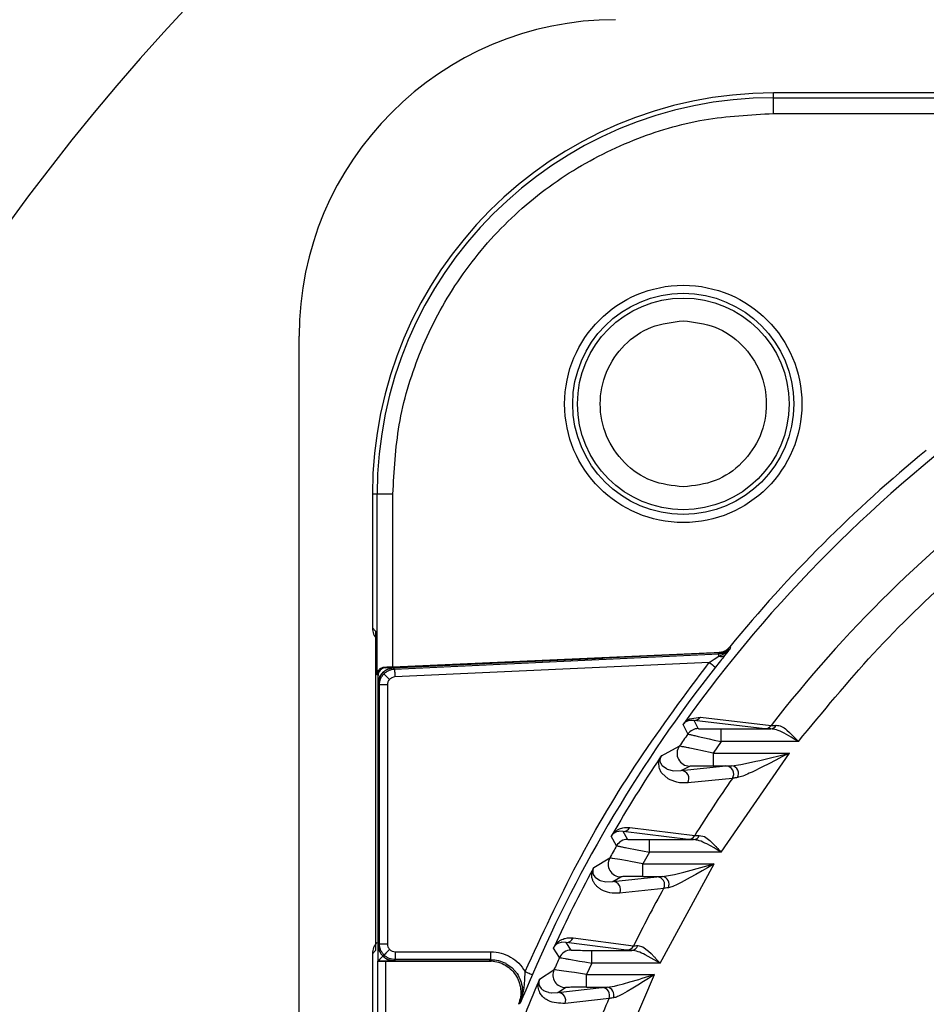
# Model space of a CAD drawing. Header units: millimetres. Extents: x 2719 to 13968, y 3953 to 13921.
# Tile 125 of 160: x 5418 to 5475, y 9454 to 9516. Entities that reach past the tile are written whole.
import ezdxf

# ---------------------------------------------------------------- set-up
doc = ezdxf.new("R2010")
doc.units = ezdxf.units.MM

msp = doc.modelspace()

# ---------------------------------------------------------------- linework, layer by layer
at = {"color": 7, "linetype": 'Continuous', "lineweight": 25}
for p, q in [((5566.462, 9511.159), (5465.522, 9511.159)), ((5465.522, 9510.862), (5465.522, 9511.159)), ((5465.522, 9510.862), (5476.928, 9510.862)), ((5465.522, 9509.862), (5465.522, 9510.862)), ((5465.522, 9509.862), (5476.423, 9509.862)), ((5435.526, 9345.814), (5435.526, 9495.794)), ((5440.456, 9485.795), (5440.159, 9485.795)), ((5440.159, 9485.795), (5440.159, 9477.344)), ((5440.456, 9474.389), (5440.456, 9485.795)), ((5441.455, 9485.795), (5440.456, 9485.795)), ((5441.455, 9474.895), (5441.455, 9485.795)), ((5440.159, 9477.344), (5440.365, 9477.138)), ((5440.365, 9477.138), (5440.365, 9456.958)), ((5441.455, 9474.895), (5462.237, 9475.81)), ((5462.022, 9475.776), (5441.479, 9474.818)), ((5462.025, 9475.77), (5441.485, 9474.812)), ((5441.557, 9474.743), (5462.061, 9475.699)), ((5462.061, 9475.699), (5462.025, 9475.77)), ((5462.061, 9475.696), (5462.061, 9475.699)), ((5462.061, 9475.689), (5462.061, 9475.696)), ((5462.062, 9475.678), (5462.061, 9475.689)), ((5462.062, 9475.663), (5462.062, 9475.678)), ((5462.063, 9475.643), (5462.062, 9475.663)), ((5462.064, 9475.621), (5462.063, 9475.643)), ((5462.066, 9475.594), (5462.064, 9475.621)), ((5462.067, 9475.565), (5462.25, 9475.65)), ((5462.25, 9475.65), (5462.458, 9475.769)), ((5462.628, 9475.858), (5462.439, 9475.616)), ((5462.458, 9475.769), (5462.789, 9476.066)), ((5462.753, 9476.136), (5462.789, 9476.066)), ((5461.452, 9475.17), (5441.58, 9474.244)), ((5461.452, 9475.17), (5461.64, 9475.29)), ((5461.64, 9475.29), (5461.768, 9475.372)), ((5461.768, 9475.372), (5462.067, 9475.565)), ((5462.067, 9475.565), (5462.066, 9475.594)), ((5440.517, 9474.331), (5440.456, 9474.389)), ((5440.889, 9474.426), (5440.881, 9474.434)), ((5440.911, 9474.406), (5440.889, 9474.426)), ((5440.944, 9474.373), (5440.911, 9474.406)), ((5440.989, 9474.33), (5440.944, 9474.373)), ((5440.995, 9474.831), (5440.948, 9474.875)), ((5441.485, 9474.812), (5441.557, 9474.743)), ((5441.557, 9474.743), (5441.558, 9474.732)), ((5441.558, 9474.732), (5441.559, 9474.702)), ((5441.559, 9474.702), (5441.561, 9474.656)), ((5441.561, 9474.656), (5441.564, 9474.594)), ((5441.564, 9474.594), (5441.568, 9474.518)), ((5441.568, 9474.518), (5441.572, 9474.433)), ((5441.572, 9474.433), (5441.576, 9474.34)), ((5440.517, 9456.291), (5440.517, 9474.331)), ((5440.525, 9473.819), (5440.525, 9472.547)), ((5440.604, 9473.744), (5440.531, 9473.813)), ((5440.531, 9473.813), (5440.531, 9457.305)), ((5441.104, 9473.744), (5440.604, 9473.744)), ((5440.604, 9457.378), (5440.604, 9473.744)), ((5441.044, 9474.279), (5440.989, 9474.33)), ((5441.106, 9474.22), (5441.044, 9474.279)), ((5441.104, 9473.744), (5441.104, 9457.378)), ((5441.173, 9474.156), (5441.106, 9474.22)), ((5441.242, 9474.089), (5441.173, 9474.156)), ((5441.576, 9474.34), (5441.58, 9474.244)), ((5460.075, 9471.457), (5459.971, 9471.406)), ((5460.016, 9471.473), (5460.213, 9471.595)), ((5460.112, 9471.471), (5460.075, 9471.457)), ((5460.235, 9471.5), (5460.112, 9471.471)), ((5460.213, 9471.595), (5460.891, 9471.7)), ((5460.263, 9471.504), (5460.235, 9471.5)), ((5460.49, 9471.493), (5460.263, 9471.504)), ((5464.972, 9470.977), (5460.49, 9471.493)), ((5460.754, 9470.982), (5460.49, 9471.493)), ((5460.891, 9471.7), (5465.364, 9471.173)), ((5460.102, 9470.644), (5459.797, 9471.24)), ((5462.214, 9470.161), (5462.214, 9470.961)), ((5462.214, 9470.961), (5465.336, 9470.961)), ((5466.634, 9470.443), (5466.186, 9470.695)), ((5466.365, 9470.89), (5466.533, 9470.74)), ((5466.533, 9470.74), (5466.724, 9470.551)), ((5460.76, 9470.485), (5461.44, 9470.333)), ((5461.44, 9470.333), (5461.774, 9470.259)), ((5462.214, 9470.161), (5461.695, 9469.434)), ((5461.774, 9470.259), (5462.214, 9470.161)), ((5467.088, 9470.161), (5462.214, 9470.161)), ((5466.832, 9470.322), (5466.634, 9470.443)), ((5466.724, 9470.551), (5467.088, 9470.161)), ((5467.088, 9470.161), (5466.832, 9470.322)), ((5458.43, 9469.266), (5459.559, 9469.868)), ((5460.722, 9469.641), (5460.236, 9469.741)), ((5460.92, 9469.6), (5460.722, 9469.641)), ((5461.695, 9469.434), (5460.92, 9469.6)), ((5461.695, 9469.434), (5461.695, 9468.634)), ((5461.695, 9469.434), (5466.528, 9469.434)), ((5462.215, 9463.162), (5466.528, 9469.434)), ((5464.656, 9468.975), (5466.528, 9469.434)), ((5466.528, 9469.434), (5466.052, 9469.189)), ((5458.278, 9468.537), (5458.259, 9468.796)), ((5458.338, 9469.01), (5458.337, 9468.963)), ((5458.353, 9468.861), (5458.365, 9468.827)), ((5458.365, 9468.827), (5458.459, 9468.666)), ((5463.456, 9468.71), (5463.735, 9468.766)), ((5463.735, 9468.766), (5464.394, 9468.913)), ((5464.394, 9468.913), (5464.656, 9468.975)), ((5465.666, 9468.991), (5465.21, 9468.758)), ((5466.052, 9469.189), (5465.666, 9468.991)), ((5458.301, 9468.453), (5458.278, 9468.537)), ((5458.417, 9468.215), (5458.301, 9468.453)), ((5458.458, 9468.156), (5458.417, 9468.215)), ((5458.853, 9467.809), (5458.458, 9468.156)), ((5458.459, 9468.666), (5458.478, 9468.643)), ((5458.478, 9468.643), (5458.744, 9468.45)), ((5458.744, 9468.45), (5458.803, 9468.424)), ((5458.803, 9468.424), (5459.197, 9468.322)), ((5459.197, 9468.322), (5459.203, 9468.321)), ((5459.203, 9468.321), (5459.677, 9468.329)), ((5459.677, 9468.329), (5462.508, 9468.618)), ((5459.677, 9468.329), (5460.216, 9468.613)), ((5461.695, 9468.634), (5462.882, 9468.634)), ((5462.882, 9468.634), (5463.456, 9468.71)), ((5464.162, 9468.238), (5463.981, 9468.155)), ((5464.815, 9468.558), (5464.162, 9468.238)), ((5465.21, 9468.758), (5464.815, 9468.558)), ((5458.982, 9467.74), (5458.853, 9467.809)), ((5459.413, 9467.593), (5458.982, 9467.74)), ((5459.58, 9467.564), (5459.413, 9467.593)), ((5460.09, 9467.555), (5459.58, 9467.564)), ((5462.915, 9467.835), (5460.09, 9467.555)), ((5455.585, 9464.45), (5455.544, 9464.434)), ((5455.719, 9464.485), (5455.585, 9464.449)), ((5455.75, 9464.49), (5455.719, 9464.485)), ((5456.007, 9464.478), (5455.75, 9464.49)), ((5460.114, 9463.978), (5456.007, 9464.478)), ((5456.294, 9463.983), (5456.007, 9464.478)), ((5456.433, 9464.725), (5460.535, 9464.216)), ((5455.599, 9463.579), (5455.257, 9464.176)), ((5455.449, 9464.382), (5455.436, 9464.373)), ((5457.667, 9463.162), (5457.667, 9463.962)), ((5457.667, 9463.962), (5460.455, 9463.962)), ((5460.825, 9464.231), (5461.147, 9464.151)), ((5461.147, 9464.151), (5461.493, 9463.903)), ((5461.493, 9463.903), (5461.66, 9463.749)), ((5456.234, 9463.443), (5456.9, 9463.311)), ((5456.9, 9463.311), (5457.23, 9463.247)), ((5457.23, 9463.247), (5457.667, 9463.162)), ((5457.667, 9463.162), (5457.248, 9462.435)), ((5462.215, 9463.162), (5457.667, 9463.162)), ((5461.755, 9463.439), (5461.302, 9463.689)), ((5461.66, 9463.749), (5461.851, 9463.556)), ((5461.954, 9463.32), (5461.755, 9463.439)), ((5462.215, 9463.162), (5461.954, 9463.32)), ((5454.154, 9462.202), (5455.162, 9462.803)), ((5455.811, 9462.699), (5455.343, 9462.779)), ((5456.284, 9462.615), (5455.811, 9462.699)), ((5456.478, 9462.579), (5456.284, 9462.615)), ((5457.248, 9462.435), (5456.478, 9462.579)), ((5454.085, 9461.936), (5454.087, 9461.897)), ((5457.248, 9461.635), (5457.248, 9462.435)), ((5457.248, 9462.435), (5461.769, 9462.435)), ((5458.342, 9456.163), (5461.769, 9462.435)), ((5459.841, 9461.909), (5460.076, 9461.971)), ((5460.076, 9461.971), (5461.769, 9462.435)), ((5461.003, 9461.994), (5460.599, 9461.763)), ((5461.343, 9462.19), (5461.003, 9461.994)), ((5461.769, 9462.435), (5461.343, 9462.19)), ((5454.109, 9461.797), (5454.122, 9461.764)), ((5454.122, 9461.764), (5454.219, 9461.61)), ((5454.219, 9461.61), (5454.238, 9461.589)), ((5454.238, 9461.589), (5454.523, 9461.398)), ((5454.523, 9461.398), (5454.551, 9461.387)), ((5454.551, 9461.387), (5454.92, 9461.3)), ((5454.92, 9461.3), (5454.924, 9461.299)), ((5454.924, 9461.299), (5455.351, 9461.314)), ((5455.351, 9461.314), (5458.139, 9461.619)), ((5455.351, 9461.314), (5455.86, 9461.614)), ((5457.248, 9461.635), (5458.489, 9461.635)), ((5458.489, 9461.635), (5459.003, 9461.708)), ((5459.003, 9461.708), (5459.248, 9461.762)), ((5459.248, 9461.762), (5459.841, 9461.909)), ((5460.249, 9461.566), (5459.673, 9461.254)), ((5460.599, 9461.763), (5460.249, 9461.566)), ((5458.572, 9460.878), (5455.788, 9460.581)), ((5459.673, 9461.254), (5459.514, 9461.173)), ((5440.525, 9458.549), (5440.525, 9457.299)), ((5452.854, 9457.749), (5456.672, 9457.259)), ((5440.365, 9456.958), (5440.159, 9456.752)), ((5440.531, 9457.305), (5440.604, 9457.378)), ((5440.604, 9457.378), (5441.104, 9457.378)), ((5441.182, 9456.956), (5441.117, 9456.891)), ((5441.25, 9457.024), (5441.182, 9456.956)), ((5451.986, 9456.515), (5451.606, 9457.111)), ((5451.797, 9457.349), (5451.784, 9457.339)), ((5451.94, 9457.428), (5451.897, 9457.409)), ((5452.086, 9457.47), (5451.941, 9457.427)), ((5452.102, 9457.472), (5452.086, 9457.47)), ((5452.406, 9457.463), (5452.102, 9457.472)), ((5456.227, 9456.979), (5452.406, 9457.463)), ((5452.714, 9456.983), (5452.406, 9457.463)), ((5454.024, 9456.163), (5454.024, 9456.963)), ((5454.024, 9456.963), (5456.552, 9456.963)), ((5456.943, 9457.269), (5457.261, 9457.177)), ((5457.261, 9457.177), (5457.61, 9456.916)), ((5440.159, 9456.752), (5440.159, 9355.813)), ((5440.557, 9456.331), (5440.528, 9456.302)), ((5440.604, 9456.378), (5440.557, 9456.331)), ((5440.666, 9456.44), (5440.604, 9456.378)), ((5440.742, 9456.516), (5440.666, 9456.44)), ((5440.827, 9456.601), (5440.742, 9456.516)), ((5440.92, 9456.694), (5440.827, 9456.601)), ((5440.905, 9456.679), (5440.897, 9456.671)), ((5440.926, 9456.7), (5440.905, 9456.679)), ((5441.017, 9456.791), (5440.92, 9456.694)), ((5440.959, 9456.733), (5440.926, 9456.7)), ((5441.003, 9456.777), (5440.959, 9456.733)), ((5441.057, 9456.831), (5441.003, 9456.777)), ((5441.117, 9456.891), (5441.057, 9456.831)), ((5441.604, 9456.378), (5441.531, 9456.305)), ((5441.604, 9456.878), (5447.647, 9456.878)), ((5441.604, 9456.878), (5441.604, 9456.378)), ((5447.647, 9456.378), (5441.604, 9456.378)), ((5447.54, 9456.305), (5447.647, 9456.378)), ((5447.647, 9456.378), (5447.647, 9456.878)), ((5452.605, 9456.4), (5453.261, 9456.289)), ((5458.342, 9456.163), (5457.408, 9456.684)), ((5457.61, 9456.916), (5457.779, 9456.757)), ((5457.779, 9456.757), (5457.973, 9456.56)), ((5440.517, 9456.291), (5440.499, 9456.273)), ((5440.499, 9384.835), (5440.499, 9456.273)), ((5440.528, 9456.302), (5440.517, 9456.291)), ((5447.734, 9456.282), (5440.999, 9456.282)), ((5441.525, 9456.299), (5447.53, 9456.299)), ((5441.531, 9456.305), (5447.54, 9456.305)), ((5448.587, 9456.144), (5448.991, 9455.859)), ((5448.991, 9455.859), (5449.305, 9455.497)), ((5450.727, 9455.138), (5451.638, 9455.739)), ((5452.269, 9455.656), (5451.813, 9455.72)), ((5453.261, 9456.289), (5453.591, 9456.235)), ((5453.591, 9456.235), (5454.024, 9456.163)), ((5454.024, 9456.163), (5453.692, 9455.436)), ((5458.342, 9456.163), (5454.024, 9456.163)), ((5449.743, 9454.599), (5449.785, 9455.106)), ((5449.785, 9455.106), (5449.813, 9455.626)), ((5449.813, 9455.626), (5449.902, 9455.588)), ((5449.902, 9455.588), (5449.987, 9455.551)), ((5449.987, 9455.551), (5450.066, 9455.517)), ((5450.066, 9455.517), (5450.135, 9455.487)), ((5450.272, 9455.428), (5450.068, 9454.955)), ((5450.135, 9455.487), (5450.192, 9455.463)), ((5450.192, 9455.463), (5450.235, 9455.444)), ((5450.235, 9455.444), (5450.262, 9455.433)), ((5450.262, 9455.433), (5450.272, 9455.428)), ((5452.736, 9455.586), (5452.269, 9455.656)), ((5452.928, 9455.556), (5452.736, 9455.586)), ((5453.692, 9455.436), (5452.928, 9455.556)), ((5453.692, 9454.636), (5453.692, 9455.436)), ((5453.692, 9455.436), (5457.99, 9455.436)), ((5455.316, 9449.164), (5457.99, 9455.436)), ((5456.438, 9454.966), (5456.995, 9455.132)), ((5456.995, 9455.132), (5457.21, 9455.197)), ((5457.21, 9455.197), (5457.99, 9455.436)), ((5457.605, 9455.191), (5457.3, 9454.998)), ((5457.99, 9455.436), (5457.605, 9455.191)), ((5449.636, 9454.587), (5449.633, 9454.146)), ((5449.711, 9454.381), (5449.743, 9454.599)), ((5449.854, 9454.456), (5449.766, 9454.251)), ((5450.068, 9454.955), (5449.854, 9454.456)), ((5450.682, 9454.872), (5450.686, 9454.835)), ((5450.713, 9454.738), (5450.727, 9454.706)), ((5450.727, 9454.706), (5450.827, 9454.559)), ((5450.827, 9454.559), (5450.847, 9454.539)), ((5451.884, 9454.299), (5454.662, 9454.62)), ((5451.884, 9454.299), (5452.369, 9454.615)), ((5453.692, 9454.636), (5454.994, 9454.636)), ((5454.994, 9454.636), (5455.462, 9454.707)), ((5455.462, 9454.707), (5455.682, 9454.759)), ((5455.682, 9454.759), (5456.026, 9454.849)), ((5456.026, 9454.849), (5456.438, 9454.966)), ((5456.622, 9454.575), (5456.263, 9454.361)), ((5456.936, 9454.769), (5456.622, 9454.575)), ((5457.3, 9454.998), (5456.936, 9454.769)), ((5449.633, 9454.146), (5449.501, 9453.628)), ((5449.672, 9454.03), (5449.501, 9453.628)), ((5449.501, 9453.628), (5449.599, 9453.901)), ((5449.599, 9453.901), (5449.655, 9454.104)), ((5449.655, 9454.104), (5449.711, 9454.381)), ((5449.766, 9454.251), (5449.672, 9454.03)), ((5451.136, 9454.359), (5451.149, 9454.354)), ((5451.149, 9454.354), (5451.281, 9454.314)), ((5451.281, 9454.314), (5451.318, 9454.305)), ((5451.318, 9454.305), (5451.478, 9454.281)), ((5451.478, 9454.281), (5451.497, 9454.28)), ((5451.497, 9454.28), (5451.884, 9454.299)), ((5455.116, 9453.921), (5452.341, 9453.607)), ((5456.263, 9454.361), (5455.963, 9454.193)), ((5449.501, 9453.628), (5449.394, 9453.557))]:
    msp.add_line(p, q, dxfattribs=at)
at = {"color": 8, "linetype": 'Continuous', "lineweight": 25}
for p, q in [((5440.995, 9474.831), (5454.724, 9475.436)), ((5440.517, 9456.291), (5447.661, 9456.291)), ((5440.999, 9452.638), (5440.999, 9456.282))]:
    msp.add_line(p, q, dxfattribs=at)
at = {"color": 7, "linetype": 'Continuous', "lineweight": 25}
for radius in [7.499, 6.99, 6.69]:
    msp.add_circle((5459.812, 9491.505), radius, dxfattribs=at)
at = {"color": 30, "true_color": 0xf26722}
for centre, radius, start, end in [((5530.513, 8540.921), 2359.686, 330, 180), ((4650.63, 8540.921), 1479.803, 28.644316, 121.355684)]:
    msp.add_arc(centre, radius, start, end, dxfattribs=at)
at = {"color": 7, "linetype": 'Continuous', "lineweight": 25}
for centre, radius, start, end in [((5530.513, 9420.804), 163.325, 114.53649, 154.55635), ((5530.513, 9420.804), 150.98, 116.61465, 263.40235), ((5530.513, 9420.804), 139.981, 121.00272, 238.99728), ((5455.523, 9495.794), 19.997, 90, 180), ((5465.522, 9485.795), 25.363, 90, 180), ((5465.522, 9485.795), 25.066, 90, 180), ((5530.513, 9420.804), 82.35, 110.98969, 142.29115), ((5530.513, 9420.804), 86.86, 125.63251, 144.44293), ((5530.513, 9420.804), 87.488, 129.23628, 140.76368), ((5462.215, 9475.867), 0.336, 243.88933, 311.8235), ((5725.99, 9810.818), 427.364, 231.75689, 231.82391), ((5441.017, 9474.331), 0.5, 92.55249, 179.97681), ((5530.513, 9420.804), 87.393, 141.78945, 156.65967), ((5460.488, 9471.987), 0.494, 270.24821, 324.52035), ((5530.513, 9420.804), 86.266, 144.7078, 145.33676), ((5460.755, 9470.181), 0.8, 90.02443, 144.69617), ((5464.969, 9471.471), 0.494, 270.28556, 322.98378), ((5465.314, 9471.366), 0.405, 273.16253, 334.85146), ((5460.217, 9469.413), 0.8, 145.38567, 269.95118), ((5530.513, 9420.804), 86.86, 146.14681, 149.9841), ((5459.67, 9467.828), 0.501, 327.00117, 89.16533), ((5462.5, 9468.117), 0.501, 325.79112, 89.12506), ((5462.794, 9468.132), 0.509, 330.84287, 80.10663), ((5530.513, 9420.804), 82.35, 145.17202, 148.18582), ((5456.005, 9464.973), 0.495, 270.25304, 329.93463), ((5456.294, 9463.182), 0.8, 90.00704, 150.25592), ((5460.112, 9464.473), 0.495, 270.28247, 328.76103), ((5460.431, 9464.384), 0.422, 273.23938, 338.83511), ((5530.513, 9420.804), 86.266, 150.27393, 150.86565), ((5455.861, 9462.414), 0.8, 150.91038, 269.95393), ((5530.513, 9420.804), 86.86, 151.59593, 155.23129), ((5455.344, 9460.813), 0.501, 332.40012, 89.2879), ((5458.132, 9461.118), 0.501, 331.32704, 89.27232), ((5458.414, 9461.137), 0.504, 334.72535, 81.4533), ((5530.513, 9420.804), 82.35, 150.88059, 153.72481), ((5452.404, 9457.959), 0.496, 270.26365, 335.0536), ((5452.714, 9456.183), 0.8, 90.01135, 155.53113), ((5456.225, 9457.475), 0.496, 270.27422, 334.23312), ((5456.526, 9457.398), 0.436, 273.41969, 342.75259), ((5530.513, 9420.804), 86.266, 155.54609, 156.11098), ((5452.369, 9455.415), 0.8, 156.14872, 269.96265), ((5530.513, 9420.804), 86.86, 156.77663, 160.26546), ((5454.656, 9454.12), 0.501, 336.61717, 89.35466), ((5454.929, 9454.142), 0.498, 338.60373, 82.50109), ((5451.878, 9453.798), 0.501, 337.54474, 89.36704), ((5530.513, 9420.804), 82.35, 156.28746, 159.01031)]:
    msp.add_arc(centre, radius, start, end, dxfattribs=at)
for centre, major_axis, ratio, start_param, end_param in [((5441.159, 9477.343), (0.707, -0.707), 0.999695, 3.926839, 4.712389), ((5441.455, 9474.912), (1, 0.044), 0.017438, 4.179692, 4.71162), ((5441.159, 9456.753), (-0.707, -0.707), 0.999695, 4.712389, 5.497939), ((5440.999, 9456.273), (0.5, 0), 0.017455, 1.570796, 3.124139)]:
    msp.add_ellipse(centre, major_axis=major_axis, ratio=ratio, start_param=start_param, end_param=end_param, dxfattribs=at)
for points, knots in [([(5385.012, 9500.229), (5386.403, 9505.703), (5389.184, 9516.65), (5394.371, 9532.798), (5400.294, 9548.711), (5407.009, 9564.31), (5414.449, 9579.516), (5422.636, 9594.334), (5431.506, 9608.792), (5438.014, 9618.054), (5441.267, 9622.685)], [0, 0, 0, 0, 0.123933, 0.247867, 0.373112, 0.498358, 0.623165, 0.747973, 0.873986, 1, 1, 1, 1]), ([(5441.455, 9485.795), (5441.533, 9487.263), (5441.693, 9490.286), (5442.804, 9493.992), (5444.115, 9496.885), (5445.77, 9499.715), (5448.383, 9502.934), (5452.232, 9506.063), (5456.545, 9508.284), (5461.03, 9509.623), (5464.054, 9509.784), (5465.522, 9509.862)], [0, 0, 0, 0, 0.116496, 0.239971, 0.304366, 0.368744, 0.500081, 0.631419, 0.760028, 0.883503, 1, 1, 1, 1]), ([(5459.812, 9486.256), (5459.125, 9486.335), (5457.751, 9486.493), (5456.004, 9487.707), (5454.836, 9489.442), (5454.426, 9491.505), (5454.836, 9493.569), (5456.004, 9495.304), (5457.751, 9496.518), (5459.125, 9496.676), (5459.812, 9496.755)], [0, 0, 0, 0, 0.125001, 0.249998, 0.375, 0.499997, 0.625002, 0.749997, 0.874999, 1, 1, 1, 1]), ([(5459.812, 9496.755), (5460.499, 9496.676), (5461.873, 9496.518), (5463.62, 9495.304), (5464.788, 9493.569), (5465.198, 9491.505), (5464.788, 9489.442), (5463.62, 9487.707), (5461.873, 9486.493), (5460.499, 9486.335), (5459.812, 9486.256)], [0, 0, 0, 0, 0.125001, 0.250002, 0.374999, 0.500003, 0.624999, 0.750002, 0.874999, 1, 1, 1, 1]), ([(5467.088, 9470.161), (5468.636, 9472.046), (5471.741, 9475.827), (5477.04, 9480.94), (5482.767, 9485.597), (5488.911, 9489.688), (5495.364, 9493.235), (5499.894, 9495.081), (5502.153, 9496.001)], [0, 0, 0, 0, 0.165854, 0.332582, 0.5, 0.66743, 0.834153, 1, 1, 1, 1]), ([(5462.439, 9475.616), (5462.349, 9475.501), (5462.168, 9475.27), (5461.953, 9474.998), (5461.845, 9474.861)], [0, 0, 0, 0, 0.49887, 1, 1, 1, 1]), ([(5462.75, 9476.142), (5462.702, 9476.091), (5462.607, 9475.988), (5462.428, 9475.876), (5462.231, 9475.798), (5462.092, 9475.783), (5462.022, 9475.776)], [0, 0, 0, 0, 0.249993, 0.500013, 0.749993, 1, 1, 1, 1]), ([(5462.025, 9475.77), (5462.095, 9475.777), (5462.234, 9475.792), (5462.431, 9475.87), (5462.61, 9475.982), (5462.705, 9476.085), (5462.753, 9476.136)], [0, 0, 0, 0, 0.2505948, 0.4999083, 0.7508152, 1, 1, 1, 1]), ([(5462.789, 9476.066), (5462.741, 9476.014), (5462.646, 9475.911), (5462.466, 9475.799), (5462.27, 9475.721), (5462.13, 9475.706), (5462.061, 9475.699)], [0, 0, 0, 0, 0.249959, 0.499861, 0.749809, 1, 1, 1, 1]), ([(5462.789, 9476.066), (5462.763, 9476.032), (5462.711, 9475.966), (5462.655, 9475.894), (5462.628, 9475.858)], [0, 0, 0, 0, 0.507752, 1, 1, 1, 1]), ([(5449.813, 9455.626), (5450.877, 9457.926), (5453.006, 9462.528), (5456.905, 9469.075), (5459.937, 9473.139), (5461.452, 9475.17)], [0, 0, 0, 0, 0.333276, 0.666714, 1, 1, 1, 1]), ([(5440.456, 9474.389), (5440.456, 9474.391), (5440.457, 9474.417), (5440.469, 9474.526), (5440.545, 9474.686), (5440.723, 9474.837), (5440.879, 9474.863), (5440.948, 9474.875)], [0, 0, 0, 0, 0.0055354, 0.1220327, 0.5022193, 0.7764382, 1, 1, 1, 1]), ([(5440.525, 9473.819), (5440.539, 9473.946), (5440.568, 9474.201), (5440.786, 9474.525), (5441.1, 9474.758), (5441.352, 9474.798), (5441.479, 9474.818)], [0, 0, 0, 0, 0.250025, 0.5000169, 0.7500066, 1, 1, 1, 1]), ([(5441.485, 9474.812), (5441.36, 9474.793), (5441.108, 9474.753), (5440.791, 9474.519), (5440.573, 9474.193), (5440.545, 9473.939), (5440.531, 9473.813)], [0, 0, 0, 0, 0.246058, 0.500003, 0.753927, 1, 1, 1, 1]), ([(5440.604, 9473.744), (5440.607, 9473.808), (5440.614, 9473.935), (5440.671, 9474.118), (5440.757, 9474.289), (5440.839, 9474.386), (5440.881, 9474.434)], [0, 0, 0, 0, 0.249961, 0.499986, 0.749988, 1, 1, 1, 1]), ([(5440.881, 9474.434), (5440.927, 9474.478), (5441.02, 9474.565), (5441.187, 9474.659), (5441.367, 9474.723), (5441.494, 9474.736), (5441.557, 9474.743)], [0, 0, 0, 0, 0.249998, 0.500025, 0.749992, 1, 1, 1, 1]), ([(5441.242, 9474.089), (5441.202, 9474.039), (5441.123, 9473.937), (5441.11, 9473.808), (5441.104, 9473.744)], [0, 0, 0, 0, 0.4996176, 1, 1, 1, 1]), ([(5441.58, 9474.244), (5441.517, 9474.234), (5441.389, 9474.215), (5441.291, 9474.131), (5441.242, 9474.089)], [0, 0, 0, 0, 0.499583, 1, 1, 1, 1]), ([(5459.971, 9471.406), (5459.948, 9471.39), (5459.915, 9471.366), (5459.867, 9471.323), (5459.834, 9471.288), (5459.813, 9471.262), (5459.802, 9471.247), (5459.797, 9471.24)], [0, 0, 0, 0, 0.541622, 0.800874, 0.908195, 0.954632, 1, 1, 1, 1]), ([(5459.797, 9471.24), (5459.804, 9471.25), (5459.82, 9471.273), (5459.839, 9471.299), (5459.849, 9471.314)], [0, 0, 0, 0, 0.443401, 1, 1, 1, 1]), ([(5459.849, 9471.314), (5459.863, 9471.329), (5459.892, 9471.362), (5459.951, 9471.421), (5459.988, 9471.451), (5460.016, 9471.473)], [0, 0, 0, 0, 0.186131, 0.411361, 1, 1, 1, 1]), ([(5460.102, 9470.644), (5460.11, 9470.64), (5460.128, 9470.633), (5460.259, 9470.602), (5460.462, 9470.553), (5460.659, 9470.508), (5460.76, 9470.485)], [0, 0, 0, 0, 0.2349967, 0.4789961, 0.7335533, 1, 1, 1, 1]), ([(5460.754, 9470.982), (5460.761, 9470.98), (5460.776, 9470.977), (5460.881, 9470.973), (5461.035, 9470.969), (5461.296, 9470.965), (5461.695, 9470.962), (5462.041, 9470.961), (5462.214, 9470.961)], [0, 0, 0, 0, 0.123359, 0.249548, 0.372115, 0.500416, 0.750066, 1, 1, 1, 1]), ([(5465.336, 9470.961), (5465.249, 9470.963), (5465.075, 9470.968), (5465.006, 9470.974), (5464.972, 9470.977)], [0, 0, 0, 0, 0.506909, 1, 1, 1, 1]), ([(5466.186, 9470.695), (5466.022, 9470.775), (5465.728, 9470.917), (5465.456, 9470.948), (5465.336, 9470.961)], [0, 0, 0, 0, 0.559451, 1, 1, 1, 1]), ([(5465.364, 9471.173), (5465.393, 9471.174), (5465.455, 9471.176), (5465.604, 9471.187), (5465.681, 9471.193)], [0, 0, 0, 0, 0.48518, 1, 1, 1, 1]), ([(5465.681, 9471.193), (5465.792, 9471.183), (5466.012, 9471.164), (5466.248, 9470.981), (5466.365, 9470.89)], [0, 0, 0, 0, 0.50428, 1, 1, 1, 1]), ([(5459.75, 9469.837), (5459.696, 9469.847), (5459.591, 9469.866), (5459.569, 9469.867), (5459.559, 9469.868)], [0, 0, 0, 0, 0.509844, 1, 1, 1, 1]), ([(5460.236, 9469.741), (5460.137, 9469.761), (5459.944, 9469.801), (5459.814, 9469.825), (5459.75, 9469.837)], [0, 0, 0, 0, 0.512767, 1, 1, 1, 1]), ([(5458.259, 9468.796), (5458.266, 9468.845), (5458.28, 9468.932), (5458.304, 9469.046), (5458.364, 9469.162), (5458.379, 9469.191)], [0, 0, 0, 0, 0.499309, 0.873043, 1, 1, 1, 1]), ([(5458.337, 9468.963), (5458.337, 9468.949), (5458.339, 9468.911), (5458.348, 9468.88), (5458.353, 9468.861)], [0, 0, 0, 0, 0.36535, 1, 1, 1, 1]), ([(5458.347, 9469.072), (5458.346, 9469.065), (5458.341, 9469.042), (5458.339, 9469.023), (5458.338, 9469.01)], [0, 0, 0, 0, 0.333262, 1, 1, 1, 1]), ([(5458.43, 9469.266), (5458.428, 9469.262), (5458.423, 9469.255), (5458.41, 9469.235), (5458.389, 9469.196), (5458.377, 9469.172), (5458.364, 9469.14), (5458.355, 9469.108), (5458.35, 9469.085), (5458.347, 9469.072)], [0, 0, 0, 0, 0.023905, 0.055564, 0.149537, 0.375394, 0.410327, 0.667475, 1, 1, 1, 1]), ([(5458.379, 9469.191), (5458.389, 9469.206), (5458.404, 9469.228), (5458.421, 9469.253), (5458.427, 9469.262), (5458.43, 9469.266)], [0, 0, 0, 0, 0.572804, 0.800845, 1, 1, 1, 1]), ([(5460.216, 9468.613), (5460.226, 9468.615), (5460.244, 9468.618), (5460.355, 9468.622), (5460.512, 9468.626), (5460.775, 9468.63), (5461.174, 9468.633), (5461.521, 9468.634), (5461.695, 9468.634)], [0, 0, 0, 0, 0.123512, 0.250395, 0.37324, 0.500881, 0.75045, 1, 1, 1, 1]), ([(5462.508, 9468.618), (5462.544, 9468.621), (5462.619, 9468.627), (5462.793, 9468.631), (5462.882, 9468.634)], [0, 0, 0, 0, 0.492725, 1, 1, 1, 1]), ([(5463.981, 9468.155), (5463.842, 9468.091), (5463.57, 9467.967), (5463.347, 9467.911), (5463.239, 9467.884)], [0, 0, 0, 0, 0.5136685, 1, 1, 1, 1]), ([(5463.239, 9467.884), (5463.162, 9467.874), (5463.013, 9467.853), (5462.947, 9467.841), (5462.915, 9467.835)], [0, 0, 0, 0, 0.51508, 1, 1, 1, 1]), ([(5455.302, 9464.255), (5455.316, 9464.274), (5455.347, 9464.317), (5455.411, 9464.391), (5455.549, 9464.522), (5455.75, 9464.637), (5456.079, 9464.747), (5456.292, 9464.734), (5456.433, 9464.725)], [0, 0, 0, 0, 0.01548, 0.034625, 0.085917, 0.246197, 0.499092, 1, 1, 1, 1]), ([(5455.545, 9464.433), (5455.544, 9464.433), (5455.543, 9464.432), (5455.539, 9464.431), (5455.524, 9464.424), (5455.496, 9464.412), (5455.466, 9464.393), (5455.449, 9464.382)], [0, 0, 0, 0, 0.004228, 0.038649, 0.135373, 0.502477, 1, 1, 1, 1]), ([(5455.436, 9464.373), (5455.413, 9464.355), (5455.379, 9464.327), (5455.33, 9464.279), (5455.296, 9464.236), (5455.276, 9464.207), (5455.265, 9464.189), (5455.26, 9464.18), (5455.257, 9464.176)], [0, 0, 0, 0, 0.5338085, 0.7907276, 0.9054794, 0.9552631, 0.9780136, 1, 1, 1, 1]), ([(5455.257, 9464.176), (5455.264, 9464.187), (5455.278, 9464.212), (5455.294, 9464.24), (5455.302, 9464.255)], [0, 0, 0, 0, 0.4839078, 1, 1, 1, 1]), ([(5456.294, 9463.983), (5456.3, 9463.981), (5456.313, 9463.978), (5456.408, 9463.974), (5456.547, 9463.97), (5456.788, 9463.966), (5457.165, 9463.963), (5457.499, 9463.962), (5457.667, 9463.962)], [0, 0, 0, 0, 0.124334, 0.250327, 0.373479, 0.500432, 0.750047, 1, 1, 1, 1]), ([(5460.455, 9463.962), (5460.373, 9463.964), (5460.21, 9463.969), (5460.146, 9463.975), (5460.114, 9463.978)], [0, 0, 0, 0, 0.504379, 1, 1, 1, 1]), ([(5461.302, 9463.689), (5461.136, 9463.77), (5460.841, 9463.915), (5460.573, 9463.948), (5460.455, 9463.962)], [0, 0, 0, 0, 0.559941, 1, 1, 1, 1]), ([(5460.535, 9464.216), (5460.562, 9464.216), (5460.618, 9464.217), (5460.755, 9464.226), (5460.825, 9464.231)], [0, 0, 0, 0, 0.489044, 1, 1, 1, 1]), ([(5455.599, 9463.579), (5455.608, 9463.576), (5455.625, 9463.57), (5455.75, 9463.543), (5455.945, 9463.502), (5456.136, 9463.463), (5456.234, 9463.443)], [0, 0, 0, 0, 0.234509, 0.478703, 0.733585, 1, 1, 1, 1]), ([(5461.851, 9463.556), (5461.896, 9463.508), (5462.016, 9463.379), (5462.138, 9463.246), (5462.215, 9463.162)], [0, 0, 0, 0, 0.373515, 1, 1, 1, 1]), ([(5455.343, 9462.779), (5455.292, 9462.787), (5455.192, 9462.802), (5455.172, 9462.803), (5455.162, 9462.803)], [0, 0, 0, 0, 0.510492, 1, 1, 1, 1]), ([(5455.788, 9460.581), (5455.577, 9460.577), (5455.154, 9460.57), (5454.74, 9460.73), (5454.469, 9460.901), (5454.318, 9461.033), (5454.195, 9461.182), (5454.103, 9461.359), (5454.028, 9461.542), (5454.027, 9461.778), (5454.046, 9461.963), (5454.097, 9462.09), (5454.11, 9462.122)], [0, 0, 0, 0, 0.250056, 0.499812, 0.594298, 0.681217, 0.763429, 0.834041, 0.903784, 0.968626, 0.992044, 1, 1, 1, 1]), ([(5454.154, 9462.202), (5454.15, 9462.195), (5454.143, 9462.181), (5454.129, 9462.151), (5454.117, 9462.122), (5454.104, 9462.084), (5454.086, 9462.008), (5454.086, 9461.968), (5454.085, 9461.936)], [0, 0, 0, 0, 0.025928, 0.058556, 0.138917, 0.220492, 0.37172, 1, 1, 1, 1]), ([(5454.11, 9462.122), (5454.119, 9462.138), (5454.131, 9462.161), (5454.146, 9462.188), (5454.151, 9462.197), (5454.154, 9462.202)], [0, 0, 0, 0, 0.5734561, 0.8017528, 1, 1, 1, 1]), ([(5454.087, 9461.897), (5454.088, 9461.883), (5454.093, 9461.846), (5454.103, 9461.816), (5454.109, 9461.797)], [0, 0, 0, 0, 0.36286, 1, 1, 1, 1]), ([(5457.248, 9461.635), (5457.081, 9461.635), (5456.746, 9461.634), (5456.368, 9461.631), (5456.125, 9461.626), (5455.983, 9461.623), (5455.885, 9461.619), (5455.868, 9461.616), (5455.86, 9461.614)], [0, 0, 0, 0, 0.249366, 0.498637, 0.625926, 0.749117, 0.8755, 1, 1, 1, 1]), ([(5458.139, 9461.619), (5458.173, 9461.622), (5458.242, 9461.627), (5458.406, 9461.632), (5458.489, 9461.635)], [0, 0, 0, 0, 0.49512, 1, 1, 1, 1]), ([(5458.869, 9460.922), (5458.798, 9460.913), (5458.66, 9460.895), (5458.601, 9460.884), (5458.572, 9460.878)], [0, 0, 0, 0, 0.511776, 1, 1, 1, 1]), ([(5459.514, 9461.173), (5459.392, 9461.113), (5459.154, 9460.995), (5458.962, 9460.946), (5458.869, 9460.922)], [0, 0, 0, 0, 0.51275, 1, 1, 1, 1]), ([(5451.644, 9457.195), (5451.661, 9457.223), (5451.702, 9457.29), (5451.786, 9457.396), (5451.911, 9457.517), (5452.116, 9457.65), (5452.456, 9457.771), (5452.694, 9457.758), (5452.854, 9457.749)], [0, 0, 0, 0, 0.019371, 0.045427, 0.120983, 0.246195, 0.494603, 1, 1, 1, 1]), ([(5440.648, 9456.847), (5440.632, 9456.869), (5440.539, 9456.999), (5440.531, 9457.164), (5440.525, 9457.299)], [0, 0, 0, 0, 0.17745, 1, 1, 1, 1]), ([(5440.531, 9457.305), (5440.545, 9457.177), (5440.566, 9456.982), (5440.692, 9456.75), (5440.819, 9456.594), (5440.976, 9456.466), (5441.208, 9456.34), (5441.403, 9456.319), (5441.531, 9456.305)], [0, 0, 0, 0, 0.243844, 0.3715198, 0.4999729, 0.628071, 0.7561056, 1, 1, 1, 1]), ([(5440.897, 9456.671), (5440.853, 9456.72), (5440.766, 9456.818), (5440.675, 9456.993), (5440.615, 9457.181), (5440.608, 9457.312), (5440.604, 9457.378)], [0, 0, 0, 0, 0.2500161, 0.5000247, 0.7500022, 1, 1, 1, 1]), ([(5441.104, 9457.378), (5441.111, 9457.312), (5441.124, 9457.179), (5441.208, 9457.076), (5441.25, 9457.024)], [0, 0, 0, 0, 0.499481, 1, 1, 1, 1]), ([(5441.25, 9457.024), (5441.302, 9456.982), (5441.405, 9456.898), (5441.537, 9456.885), (5441.604, 9456.878)], [0, 0, 0, 0, 0.499628, 1, 1, 1, 1]), ([(5451.784, 9457.339), (5451.761, 9457.318), (5451.725, 9457.286), (5451.677, 9457.232), (5451.644, 9457.183), (5451.625, 9457.15), (5451.614, 9457.128), (5451.609, 9457.117), (5451.606, 9457.111)], [0, 0, 0, 0, 0.529794, 0.787119, 0.904933, 0.955635, 0.978255, 1, 1, 1, 1]), ([(5451.606, 9457.111), (5451.612, 9457.124), (5451.623, 9457.149), (5451.637, 9457.179), (5451.644, 9457.195)], [0, 0, 0, 0, 0.484371, 1, 1, 1, 1]), ([(5451.898, 9457.408), (5451.898, 9457.408), (5451.896, 9457.408), (5451.892, 9457.405), (5451.876, 9457.398), (5451.846, 9457.383), (5451.815, 9457.362), (5451.797, 9457.349)], [0, 0, 0, 0, 0.003786, 0.037296, 0.13351, 0.502072, 1, 1, 1, 1]), ([(5452.714, 9456.983), (5452.72, 9456.982), (5452.732, 9456.979), (5452.818, 9456.975), (5452.947, 9456.972), (5453.174, 9456.967), (5453.535, 9456.964), (5453.861, 9456.963), (5454.024, 9456.963)], [0, 0, 0, 0, 0.124724, 0.250422, 0.374143, 0.500455, 0.749864, 1, 1, 1, 1]), ([(5456.552, 9456.963), (5456.474, 9456.965), (5456.319, 9456.97), (5456.258, 9456.976), (5456.227, 9456.979)], [0, 0, 0, 0, 0.5026649, 1, 1, 1, 1]), ([(5457.408, 9456.684), (5457.253, 9456.759), (5456.951, 9456.906), (5456.683, 9456.944), (5456.552, 9456.963)], [0, 0, 0, 0, 0.512039, 1, 1, 1, 1]), ([(5456.672, 9457.259), (5456.697, 9457.259), (5456.748, 9457.258), (5456.877, 9457.265), (5456.943, 9457.269)], [0, 0, 0, 0, 0.491758, 1, 1, 1, 1]), ([(5441.525, 9456.299), (5441.393, 9456.313), (5441.128, 9456.34), (5440.921, 9456.508), (5440.818, 9456.592)], [0, 0, 0, 0, 0.49997, 1, 1, 1, 1]), ([(5441.604, 9456.378), (5441.538, 9456.382), (5441.407, 9456.389), (5441.219, 9456.449), (5441.043, 9456.54), (5440.946, 9456.627), (5440.897, 9456.671)], [0, 0, 0, 0, 0.249992, 0.50001, 0.750001, 1, 1, 1, 1]), ([(5447.647, 9456.878), (5447.866, 9456.861), (5448.303, 9456.828), (5448.91, 9456.565), (5449.443, 9456.17), (5449.69, 9455.808), (5449.813, 9455.626)], [0, 0, 0, 0, 0.250083, 0.499789, 0.749366, 1, 1, 1, 1]), ([(5447.647, 9456.378), (5447.811, 9456.368), (5448.138, 9456.347), (5448.438, 9456.213), (5448.587, 9456.146)], [0, 0, 0, 0, 0.499698, 1, 1, 1, 1]), ([(5451.986, 9456.515), (5452.017, 9456.507), (5452.066, 9456.495), (5452.325, 9456.449), (5452.51, 9456.416), (5452.605, 9456.4)], [0, 0, 0, 0, 0.479041, 0.7342907, 1, 1, 1, 1]), ([(5457.973, 9456.56), (5458.017, 9456.513), (5458.139, 9456.382), (5458.263, 9456.248), (5458.342, 9456.163)], [0, 0, 0, 0, 0.363689, 1, 1, 1, 1]), ([(5447.54, 9456.305), (5447.703, 9456.294), (5448.028, 9456.272), (5448.487, 9456.088), (5448.89, 9455.808), (5449.213, 9455.436), (5449.438, 9454.997), (5449.547, 9454.518), (5449.544, 9454.023), (5449.444, 9453.713), (5449.394, 9453.557)], [0, 0, 0, 0, 0.124961, 0.249949, 0.374731, 0.499689, 0.624926, 0.750099, 0.875046, 1, 1, 1, 1]), ([(5451.813, 9455.72), (5451.763, 9455.726), (5451.666, 9455.739), (5451.647, 9455.739), (5451.638, 9455.739)], [0, 0, 0, 0, 0.508588, 1, 1, 1, 1]), ([(5449.303, 9455.496), (5449.386, 9455.354), (5449.554, 9455.072), (5449.61, 9454.749), (5449.638, 9454.587)], [0, 0, 0, 0, 0.5002841, 1, 1, 1, 1]), ([(5450.727, 9455.138), (5450.725, 9455.131), (5450.719, 9455.117), (5450.708, 9455.087), (5450.699, 9455.057), (5450.689, 9455.019), (5450.678, 9454.944), (5450.68, 9454.904), (5450.682, 9454.872)], [0, 0, 0, 0, 0.026419, 0.060346, 0.14219, 0.220327, 0.375859, 1, 1, 1, 1]), ([(5450.691, 9455.054), (5450.698, 9455.071), (5450.709, 9455.095), (5450.721, 9455.123), (5450.725, 9455.133), (5450.727, 9455.138)], [0, 0, 0, 0, 0.574087, 0.801274, 1, 1, 1, 1]), ([(5452.341, 9453.607), (5451.967, 9453.619), (5451.499, 9453.635), (5451.058, 9453.915), (5450.866, 9454.098), (5450.707, 9454.341), (5450.634, 9454.617), (5450.644, 9454.9), (5450.681, 9455.023), (5450.691, 9455.054)], [0, 0, 0, 0, 0.499742, 0.625053, 0.735885, 0.85311, 0.969125, 0.992, 1, 1, 1, 1]), ([(5450.686, 9454.835), (5450.688, 9454.821), (5450.695, 9454.784), (5450.706, 9454.756), (5450.713, 9454.738)], [0, 0, 0, 0, 0.362912, 1, 1, 1, 1]), ([(5450.847, 9454.539), (5450.876, 9454.512), (5450.964, 9454.432), (5451.067, 9454.388), (5451.136, 9454.359)], [0, 0, 0, 0, 0.3393837, 1, 1, 1, 1]), ([(5453.692, 9454.636), (5453.528, 9454.635), (5453.202, 9454.635), (5452.839, 9454.631), (5452.611, 9454.627), (5452.48, 9454.624), (5452.39, 9454.619), (5452.376, 9454.617), (5452.369, 9454.615)], [0, 0, 0, 0, 0.249874, 0.499519, 0.625578, 0.749788, 0.87553, 1, 1, 1, 1]), ([(5454.662, 9454.62), (5454.694, 9454.623), (5454.759, 9454.628), (5454.915, 9454.633), (5454.994, 9454.636)], [0, 0, 0, 0, 0.496789, 1, 1, 1, 1]), ([(5455.393, 9453.96), (5455.327, 9453.952), (5455.197, 9453.936), (5455.143, 9453.926), (5455.116, 9453.921)], [0, 0, 0, 0, 0.509472, 1, 1, 1, 1]), ([(5455.963, 9454.193), (5455.855, 9454.136), (5455.643, 9454.025), (5455.475, 9453.981), (5455.393, 9453.96)], [0, 0, 0, 0, 0.512207, 1, 1, 1, 1])]:
    msp.add_open_spline(points, degree=3, knots=knots, dxfattribs=at)

doc.saveas('drawing.dxf')
